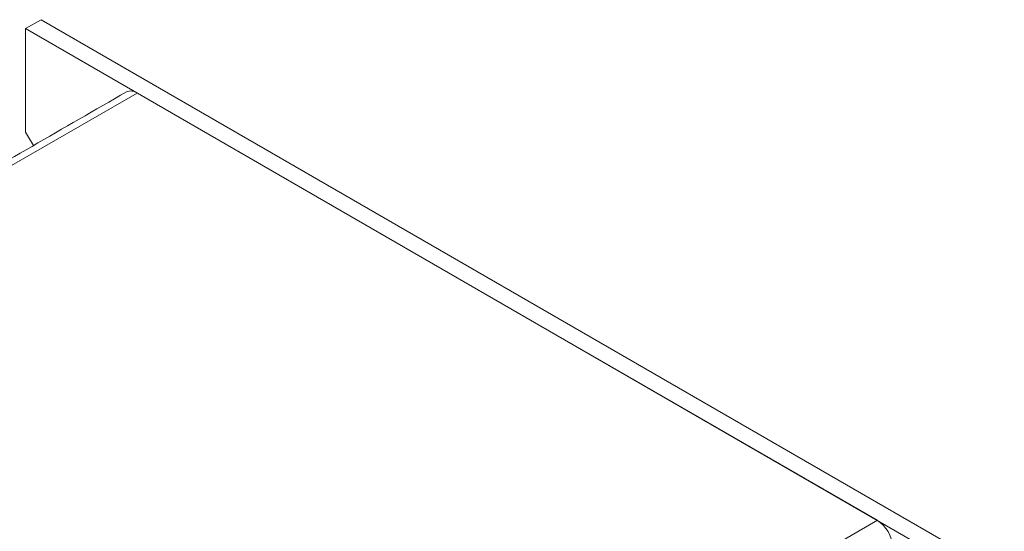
# Model space of a CAD drawing. Header units: inches. Extents: x 0.2 to 16.3, y 0.2 to 11.5.
# Tile 12 of 23: x 2.7 to 5.1, y 2.5 to 3.7. Entities that reach past the tile are written whole.
import ezdxf

# ---------------------------------------------------------------- set-up
doc = ezdxf.new("R2010")
doc.units = ezdxf.units.IN
doc.header["$MEASUREMENT"] = 0

msp = doc.modelspace()

# ---------------------------------------------------------------- linework, layer by layer
at = {"color": 7, "linetype": 'Continuous', "lineweight": 15}
for p, q in [((2.7329, 3.731), (2.6952, 3.7092)), ((5.0899, 2.3703), (2.7329, 3.731)), ((5.0522, 2.3485), (2.6952, 3.7092)), ((2.6952, 3.7092), (2.6952, 3.4561)), ((2.9681, 3.5516), (1.1221, 2.486)), ((4.7793, 2.5061), (2.9681, 3.5516)), ((2.6952, 3.4561), (2.7143, 3.4229)), ((2.9332, 1.4404), (4.7793, 2.5061))]:
    msp.add_line(p, q, dxfattribs=at)
for centre, radius, start, end in [((2.9527, 3.5301), 0.0265, 54.382, 114.3075), ((4.7356, 2.4379), 0.0809, 2.6055, 57.3946)]:
    msp.add_arc(centre, radius, start, end, dxfattribs=at)
msp.add_open_spline([(2.9418, 3.5543), (1.0958, 2.4886)], degree=1, dxfattribs=at)

doc.saveas('drawing.dxf')
